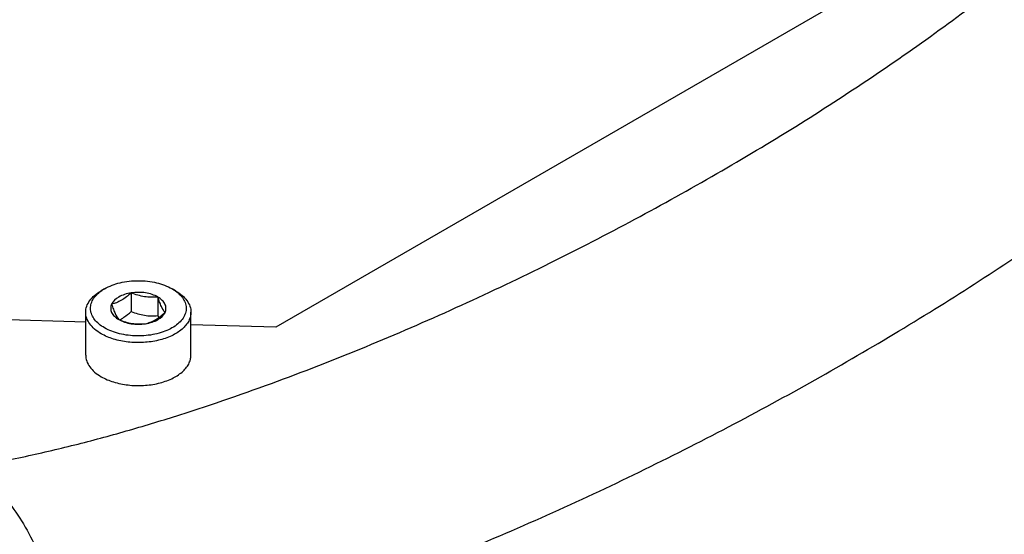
# Model space of a CAD drawing. Header units: millimetres. Extents: x 20 to 4180, y 42 to 2950.
# Tile 113 of 128: x 3521 to 3585, y 2468 to 2501. Entities that reach past the tile are written whole.
import ezdxf

# ---------------------------------------------------------------- set-up
doc = ezdxf.new("R2010")
doc.units = ezdxf.units.MM
doc.header["$LTSCALE"] = 231.275
doc.layers.add('DEFAULT_VBL19', color=7, linetype='CONTINUOUS')
doc.layers.add('TOP_ASM_PBL22', color=7, linetype='CONTINUOUS')

# ---------------------------------------------------------------- blocks, each defined once
blk = doc.blocks.new('TOP_ASM_PBL22', base_point=(3563.15, 2450.027))
at = {"layer": 'TOP_ASM_PBL22', "color": 7}
for p, q in [((3585.073, 2508.602), (3537.554, 2481.167)), ((3526.358, 2483.684), (3526.137, 2483.557)), ((3530.998, 2483.557), (3530.778, 2483.684)), ((3528.101, 2483.415), (3528.101, 2482.202)), ((3529.844, 2483.145), (3529.844, 2481.932)), ((3525.13, 2479.347), (3525.13, 2482.153)), ((3532.005, 2479.347), (3532.005, 2482.153)), ((3525.13, 2481.509), (3518.682, 2481.686)), ((3537.554, 2481.167), (3532.005, 2481.32))]:
    blk.add_line(p, q, dxfattribs=at)
for centre, radius, start, end in [((3526.237, 2483.841), 2.45, 296.74931, 300.01957), ((3539.36, 2485.033), 10.009, 198.04959, 198.87376)]:
    blk.add_arc(centre, radius, start, end, dxfattribs=at)
for points, knots in [([(3517.666, 2472.057), (3518.845, 2472.256), (3521.177, 2472.71), (3524.619, 2473.521), (3527.982, 2474.436), (3532.342, 2475.761), (3537.633, 2477.59), (3545.752, 2480.781), (3553.538, 2484.336), (3560.996, 2488.183), (3566.348, 2491.159), (3571.505, 2494.245), (3576.457, 2497.44), (3581.184, 2500.743), (3585.657, 2504.16), (3589.168, 2507.129), (3591.796, 2509.577), (3593.646, 2511.434), (3595.373, 2513.33), (3596.954, 2515.267), (3598.134, 2516.933), (3598.97, 2518.29), (3599.348, 2518.977), (3599.525, 2519.323)], [0, 0, 0, 0, 0.037183, 0.073813, 0.109916, 0.14553, 0.215465, 0.283876, 0.416702, 0.481306, 0.544753, 0.607039, 0.66812, 0.727911, 0.786285, 0.843059, 0.870762, 0.89794, 0.924528, 0.95045, 0.975628, 0.98792, 1, 1, 1, 1]), ([(3523.981, 2459.112), (3525.238, 2459.254), (3527.717, 2459.634), (3531.363, 2460.407), (3534.905, 2461.328), (3539.471, 2462.693), (3544.989, 2464.61), (3551.384, 2467.163), (3557.548, 2469.892), (3563.506, 2472.767), (3569.271, 2475.767), (3574.852, 2478.879), (3580.244, 2482.097), (3585.438, 2485.419), (3590.411, 2488.849), (3594.368, 2491.823), (3597.384, 2494.271), (3599.541, 2496.129), (3601.592, 2498.026), (3603.521, 2499.965), (3605.303, 2501.948), (3606.645, 2503.659), (3607.595, 2505.061), (3608.229, 2506.118), (3608.776, 2507.192), (3609.075, 2507.928), (3609.203, 2508.298)], [0, 0, 0, 0, 0.037682, 0.074648, 0.110951, 0.146661, 0.216582, 0.284837, 0.351696, 0.417327, 0.481831, 0.545257, 0.607609, 0.668842, 0.72886, 0.787501, 0.816237, 0.844521, 0.872282, 0.899453, 0.925948, 0.951638, 0.964135, 0.976373, 0.988329, 1, 1, 1, 1]), ([(3534.076, 2394.509), (3531.691, 2395.634), (3526.916, 2397.87), (3521.542, 2400.381), (3517.964, 2402.064), (3516.173, 2402.911), (3514.382, 2403.769), (3511.989, 2404.94), (3508.994, 2406.457), (3505.405, 2408.369), (3501.815, 2410.397), (3498.839, 2412.191), (3496.462, 2413.698), (3494.674, 2414.873), (3492.89, 2416.089), (3491.105, 2417.347), (3489.336, 2418.667), (3487.572, 2420.035), (3485.819, 2421.457), (3483.484, 2423.434), (3480.604, 2426.047), (3476.084, 2430.562), (3471.841, 2435.531), (3468.024, 2440.956), (3465.402, 2445.3), (3463.118, 2449.845), (3461.216, 2454.523), (3459.717, 2459.258), (3458.795, 2463.222), (3458.254, 2466.361), (3457.943, 2468.673), (3457.721, 2470.957), (3457.583, 2473.208), (3457.522, 2475.423), (3457.55, 2477.605), (3457.631, 2479.761), (3457.727, 2481.906), (3457.82, 2484.049), (3457.934, 2486.91), (3458.132, 2491.922), (3458.288, 2496.22), (3458.388, 2499.086)], [0, 0, 0, 0, 0.055674, 0.111311, 0.125229, 0.139159, 0.153124, 0.167148, 0.19541, 0.224003, 0.252993, 0.282442, 0.297357, 0.31241, 0.327606, 0.342949, 0.358491, 0.374202, 0.390083, 0.406139, 0.438784, 0.472152, 0.540986, 0.576347, 0.612117, 0.647998, 0.683616, 0.718621, 0.752752, 0.769439, 0.785855, 0.801998, 0.81787, 0.833461, 0.848771, 0.86392, 0.879006, 0.894103, 0.909216, 0.939454, 1, 1, 1, 1]), ([(3532.455, 2399.086), (3531.315, 2399.603), (3529.035, 2400.636), (3525.613, 2402.182), (3522.192, 2403.727), (3518.767, 2405.274), (3515.914, 2406.579), (3513.635, 2407.65), (3511.346, 2408.753), (3508.482, 2410.183), (3505.055, 2411.995), (3501.63, 2413.924), (3498.795, 2415.636), (3496.534, 2417.078), (3495.122, 2418.016), (3493.995, 2418.784), (3493.147, 2419.371), (3492.303, 2419.973), (3491.178, 2420.797), (3489.777, 2421.858), (3487.541, 2423.625), (3484.775, 2425.962), (3481.537, 2428.964), (3477.291, 2433.31), (3472.298, 2439.324), (3468.061, 2446.034), (3465.328, 2451.827), (3463.654, 2456.293), (3462.372, 2460.795), (3461.615, 2464.548), (3461.192, 2467.511), (3460.962, 2469.69), (3460.813, 2471.839), (3460.75, 2473.61), (3460.74, 2475.009), (3460.757, 2476.384), (3460.815, 2478.089), (3460.907, 2480.125), (3461.005, 2482.156), (3461.094, 2484.188), (3461.21, 2486.899), (3461.355, 2490.291), (3461.52, 2494.363), (3461.627, 2497.079), (3461.68, 2498.438)], [0, 0, 0, 0, 0.027867, 0.05572, 0.083572, 0.111433, 0.13937, 0.153403, 0.1675, 0.195911, 0.224654, 0.253792, 0.283383, 0.298366, 0.313488, 0.321098, 0.328741, 0.33643, 0.344171, 0.35978, 0.375552, 0.407602, 0.440352, 0.473815, 0.542802, 0.61394, 0.649757, 0.685222, 0.719991, 0.753827, 0.770353, 0.786606, 0.802587, 0.818296, 0.826043, 0.833718, 0.848914, 0.864009, 0.879083, 0.894174, 0.909278, 0.939495, 0.969736, 1, 1, 1, 1]), ([(3526.358, 2483.684), (3526.672, 2483.865), (3527.401, 2484.13), (3528.568, 2484.256), (3529.734, 2484.13), (3530.464, 2483.865), (3530.778, 2483.684)], [0, 0, 0, 0, 0.237217, 0.499998, 0.762781, 1, 1, 1, 1]), ([(3525.13, 2482.153), (3525.13, 2482.284), (3525.179, 2482.557), (3525.386, 2482.937), (3525.713, 2483.281), (3525.986, 2483.469), (3526.137, 2483.557)], [0, 0, 0, 0, 0.217772, 0.450951, 0.710201, 1, 1, 1, 1]), ([(3526.358, 2481.133), (3526.229, 2481.207), (3525.995, 2481.367), (3525.708, 2481.656), (3525.516, 2481.974), (3525.429, 2482.312), (3525.454, 2482.656), (3525.589, 2482.987), (3525.824, 2483.293), (3526.029, 2483.466), (3526.144, 2483.547)], [0, 0, 0, 0, 0.147321, 0.280118, 0.400113, 0.511587, 0.621042, 0.735586, 0.860862, 1, 1, 1, 1]), ([(3526.144, 2483.547), (3526.161, 2483.559), (3526.23, 2483.607), (3526.303, 2483.652), (3526.358, 2483.684)], [0, 0, 0, 0, 0.244988, 1, 1, 1, 1]), ([(3530.992, 2483.547), (3531.11, 2483.463), (3531.322, 2483.284), (3531.56, 2482.965), (3531.691, 2482.62), (3531.703, 2482.264), (3531.594, 2481.915), (3531.375, 2481.591), (3531.057, 2481.3), (3530.654, 2481.051), (3530.178, 2480.85), (3529.456, 2480.652), (3528.489, 2480.564), (3527.363, 2480.699), (3526.661, 2480.958), (3526.358, 2481.133)], [0, 0, 0, 0, 0.057144, 0.108417, 0.155259, 0.200239, 0.246502, 0.296788, 0.352763, 0.414952, 0.482973, 0.555797, 0.709472, 0.862153, 1, 1, 1, 1]), ([(3529.844, 2483.145), (3529.726, 2483.213), (3529.461, 2483.327), (3528.879, 2483.463), (3528.408, 2483.462), (3528.101, 2483.415)], [0, 0, 0, 0, 0.228315, 0.478261, 1, 1, 1, 1]), ([(3530.778, 2483.684), (3530.796, 2483.673), (3530.869, 2483.63), (3530.941, 2483.583), (3530.992, 2483.547)], [0, 0, 0, 0, 0.255046, 1, 1, 1, 1]), ([(3530.998, 2483.557), (3531.149, 2483.47), (3531.423, 2483.281), (3531.75, 2482.937), (3531.957, 2482.557), (3532.005, 2482.284), (3532.005, 2482.153)], [0, 0, 0, 0, 0.289801, 0.549051, 0.782229, 1, 1, 1, 1]), ([(3528.101, 2483.415), (3527.953, 2483.392), (3527.673, 2483.326), (3527.21, 2483.129), (3526.918, 2482.878), (3526.825, 2482.678)], [0, 0, 0, 0, 0.295032, 0.564531, 1, 1, 1, 1]), ([(3528.101, 2483.415), (3527.999, 2483.322), (3527.796, 2483.148), (3527.477, 2482.93), (3527.152, 2482.772), (3526.932, 2482.704), (3526.825, 2482.678)], [0, 0, 0, 0, 0.276817, 0.53769, 0.777992, 1, 1, 1, 1]), ([(3529.844, 2483.145), (3529.7, 2483.132), (3529.409, 2483.119), (3528.816, 2483.168), (3528.381, 2483.303), (3528.101, 2483.415)], [0, 0, 0, 0, 0.242378, 0.490754, 1, 1, 1, 1]), ([(3530.311, 2482.139), (3530.349, 2482.222), (3530.395, 2482.409), (3530.324, 2482.697), (3530.13, 2482.953), (3529.947, 2483.085), (3529.844, 2483.145)], [0, 0, 0, 0, 0.226459, 0.452919, 0.706139, 1, 1, 1, 1]), ([(3530.311, 2482.139), (3530.216, 2482.257), (3530.09, 2482.481), (3529.951, 2482.825), (3529.88, 2483.034), (3529.844, 2483.145)], [0, 0, 0, 0, 0.407436, 0.684358, 1, 1, 1, 1]), ([(3526.137, 2480.75), (3525.986, 2480.837), (3525.713, 2481.025), (3525.386, 2481.369), (3525.179, 2481.749), (3525.13, 2482.022), (3525.13, 2482.153)], [0, 0, 0, 0, 0.289801, 0.549051, 0.782229, 1, 1, 1, 1]), ([(3532.005, 2482.153), (3532.005, 2482.055), (3531.979, 2481.855), (3531.864, 2481.565), (3531.677, 2481.291), (3531.326, 2480.938), (3530.727, 2480.573), (3529.866, 2480.286), (3528.9, 2480.15), (3527.907, 2480.177), (3526.968, 2480.365), (3526.392, 2480.603), (3526.137, 2480.75)], [0, 0, 0, 0, 0.04286, 0.087489, 0.135322, 0.187287, 0.304552, 0.438223, 0.58257, 0.729726, 0.87132, 1, 1, 1, 1]), ([(3526.825, 2482.678), (3526.786, 2482.594), (3526.741, 2482.408), (3526.812, 2482.12), (3527.006, 2481.864), (3527.188, 2481.732), (3527.292, 2481.672)], [0, 0, 0, 0, 0.226459, 0.452919, 0.706139, 1, 1, 1, 1]), ([(3526.825, 2482.678), (3526.861, 2482.567), (3526.933, 2482.358), (3527.072, 2482.014), (3527.197, 2481.79), (3527.292, 2481.672)], [0, 0, 0, 0, 0.315642, 0.592564, 1, 1, 1, 1]), ([(3527.463, 2481.72), (3527.518, 2481.751), (3527.744, 2481.894), (3527.951, 2482.065), (3528.101, 2482.202)], [0, 0, 0, 0, 0.238304, 1, 1, 1, 1]), ([(3528.101, 2482.202), (3528.381, 2482.09), (3528.816, 2481.955), (3529.409, 2481.906), (3529.7, 2481.919), (3529.844, 2481.932)], [0, 0, 0, 0, 0.509246, 0.757622, 1, 1, 1, 1]), ([(3527.292, 2481.672), (3527.573, 2481.56), (3528.007, 2481.425), (3528.6, 2481.377), (3528.892, 2481.39), (3529.035, 2481.402)], [0, 0, 0, 0, 0.509246, 0.757622, 1, 1, 1, 1]), ([(3527.292, 2481.672), (3527.41, 2481.604), (3527.674, 2481.49), (3528.257, 2481.354), (3528.727, 2481.355), (3529.035, 2481.402)], [0, 0, 0, 0, 0.228315, 0.478261, 1, 1, 1, 1]), ([(3529.035, 2481.402), (3529.142, 2481.428), (3529.362, 2481.496), (3529.686, 2481.654), (3530.006, 2481.873), (3530.209, 2482.046), (3530.311, 2482.139)], [0, 0, 0, 0, 0.222008, 0.46231, 0.723183, 1, 1, 1, 1]), ([(3529.035, 2481.402), (3529.182, 2481.425), (3529.462, 2481.491), (3529.925, 2481.688), (3530.218, 2481.939), (3530.311, 2482.139)], [0, 0, 0, 0, 0.295032, 0.564531, 1, 1, 1, 1]), ([(3525.13, 2479.347), (3525.13, 2479.216), (3525.179, 2478.943), (3525.386, 2478.563), (3525.713, 2478.219), (3525.986, 2478.03), (3526.137, 2477.943)], [0, 0, 0, 0, 0.217771, 0.450949, 0.710199, 1, 1, 1, 1]), ([(3526.137, 2477.943), (3526.392, 2477.796), (3526.968, 2477.559), (3527.907, 2477.371), (3528.9, 2477.343), (3529.866, 2477.479), (3530.727, 2477.767), (3531.326, 2478.131), (3531.677, 2478.484), (3531.864, 2478.758), (3531.979, 2479.048), (3532.005, 2479.249), (3532.005, 2479.347)], [0, 0, 0, 0, 0.12868, 0.270274, 0.41743, 0.561777, 0.695449, 0.812714, 0.864678, 0.912511, 0.95714, 1, 1, 1, 1]), ([(3517.666, 2472.057), (3518.547, 2471.423), (3519.787, 2470.236), (3521.113, 2468.317), (3522.292, 2466.038), (3523.098, 2463.542), (3523.647, 2461), (3523.871, 2459.736), (3523.981, 2459.112)], [0, 0, 0, 0, 0.22033, 0.342707, 0.472241, 0.739687, 0.87145, 1, 1, 1, 1])]:
    blk.add_open_spline(points, degree=3, knots=knots, dxfattribs=at)
blk = doc.blocks.new('DEFAULT_VBL19', base_point=(3738.453, 2286.165))
at = {"layer": 'TOP_ASM_PBL22'}
blk.add_blockref('TOP_ASM_PBL22', (3563.15, 2450.027), dxfattribs=at)

msp = doc.modelspace()

# ---------------------------------------------------------------- block references
at = {"layer": 'DEFAULT_VBL19'}
msp.add_blockref('DEFAULT_VBL19', (3738.453, 2286.165), dxfattribs=at)

doc.saveas('drawing.dxf')
